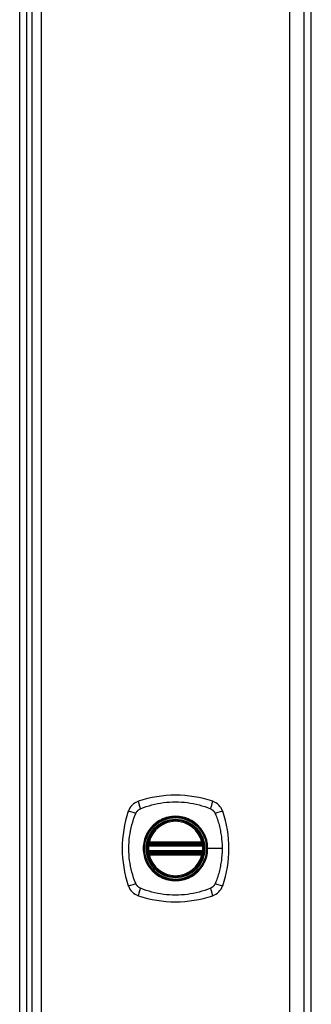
# Model space of a CAD drawing. Header units: inches. Extents: x 23 to 211, y 16 to 130.
# Tile 7 of 11: x 119.48 to 122.71, y 71.78 to 82.69. Entities that reach past the tile are written whole.
import ezdxf

# ---------------------------------------------------------------- set-up
doc = ezdxf.new("R2010")
doc.units = ezdxf.units.IN
doc.header["$MEASUREMENT"] = 0
doc.layers.add('Visible Edges(ANSI)', color=7, linetype='Continuous', lineweight=25)
doc.layers.add('Visible Tangent Edges(ANSI)', color=7, linetype='Continuous', lineweight=25)

msp = doc.modelspace()

# ---------------------------------------------------------------- linework, layer by layer
at = {"layer": 'Visible Edges(ANSI)'}
for p, q in [((122.711, 43.609), (122.711, 103.411)), ((122.631, 43.769), (122.631, 103.25)), ((119.56, 45.756), (119.56, 101.263)), ((119.619, 45.715), (119.619, 101.304)), ((119.481, 45.835), (119.481, 101.184)), ((120.91, 73.549), (121.503, 73.549)), ((120.914, 73.569), (121.499, 73.569)), ((121.503, 73.471), (120.91, 73.471)), ((121.499, 73.451), (120.914, 73.451))]:
    msp.add_line(p, q, dxfattribs=at)
at = {"layer": 'Visible Edges(ANSI)', "flags": 128}
for points in [[(120.898, 73.563), (120.898, 73.563), (120.898, 73.563), (120.898, 73.563), (120.898, 73.562), (120.898, 73.562), (120.898, 73.561), (120.898, 73.561), (120.898, 73.56), (120.898, 73.559), (120.897, 73.558), (120.897, 73.557), (120.897, 73.556), (120.897, 73.555), (120.897, 73.554), (120.897, 73.552), (120.896, 73.551), (120.896, 73.55), (120.896, 73.548), (120.896, 73.547), (120.896, 73.545), (120.895, 73.544), (120.895, 73.542), (120.895, 73.54), (120.895, 73.539)], [(121.518, 73.539), (121.518, 73.54), (121.518, 73.542), (121.518, 73.544), (121.518, 73.545), (121.518, 73.547), (121.517, 73.548), (121.517, 73.55), (121.517, 73.551), (121.517, 73.552), (121.517, 73.554), (121.516, 73.555), (121.516, 73.556), (121.516, 73.557), (121.516, 73.558), (121.516, 73.559), (121.516, 73.56), (121.516, 73.561), (121.515, 73.561), (121.515, 73.562), (121.515, 73.562), (121.515, 73.563), (121.515, 73.563), (121.515, 73.563), (121.515, 73.563)], [(120.895, 73.481), (120.895, 73.48), (120.895, 73.478), (120.895, 73.477), (120.896, 73.475), (120.896, 73.474), (120.896, 73.472), (120.896, 73.471), (120.896, 73.469), (120.897, 73.468), (120.897, 73.467), (120.897, 73.465), (120.897, 73.464), (120.897, 73.463), (120.897, 73.462), (120.898, 73.461), (120.898, 73.46), (120.898, 73.459), (120.898, 73.459), (120.898, 73.458), (120.898, 73.458), (120.898, 73.457), (120.898, 73.457), (120.898, 73.457), (120.898, 73.457)], [(121.515, 73.457), (121.515, 73.457), (121.515, 73.457), (121.515, 73.457), (121.515, 73.458), (121.515, 73.458), (121.515, 73.459), (121.516, 73.459), (121.516, 73.46), (121.516, 73.461), (121.516, 73.462), (121.516, 73.463), (121.516, 73.464), (121.516, 73.465), (121.517, 73.467), (121.517, 73.468), (121.517, 73.469), (121.517, 73.471), (121.517, 73.472), (121.518, 73.474), (121.518, 73.475), (121.518, 73.477), (121.518, 73.478), (121.518, 73.48), (121.518, 73.481)]]:
    msp.add_lwpolyline(points, dxfattribs=at)
at = {"layer": 'Visible Edges(ANSI)'}
for radius in [0.32, 0.315]:
    msp.add_circle((121.207, 73.51), radius, dxfattribs=at)
for centre, radius, start, end in [((121.207, 72.821), 1.28, 71.2278, 108.7722), ((120.852, 73.865), 0.177, 108.7722, 161.2278), ((121.561, 73.865), 0.177, 18.7722, 71.2278), ((121.896, 73.51), 1.28, 161.2278, 198.7722), ((120.518, 73.51), 1.28, 341.2278, 18.7722), ((121.207, 73.51), 0.313, 13.6344, 166.3656), ((121.207, 73.51), 0.313, 174.7499, 185.2501), ((121.207, 73.51), 0.313, 166.3656, 170.216), ((120.91, 73.561), 0.0118, 170.216, 270), ((120.914, 73.581), 0.0118, 166.3656, 270), ((121.499, 73.581), 0.0118, 270, 13.6344), ((121.503, 73.561), 0.0118, 270, 9.784), ((121.207, 73.51), 0.313, 9.784, 13.6344), ((121.207, 73.51), 0.313, 354.7499, 5.2501), ((120.91, 73.459), 0.0118, 90, 189.784), ((121.207, 73.51), 0.313, 189.784, 193.6344), ((120.914, 73.439), 0.0118, 90, 193.6344), ((121.207, 73.51), 0.313, 193.6344, 346.3656), ((121.499, 73.439), 0.0118, 346.3656, 90), ((121.503, 73.459), 0.0118, 350.216, 90), ((121.207, 73.51), 0.313, 346.3656, 350.216), ((120.852, 73.155), 0.177, 198.7722, 251.2278), ((121.561, 73.155), 0.177, 288.7722, 341.2278), ((121.207, 74.199), 1.28, 251.2278, 288.7722)]:
    msp.add_arc(centre, radius, start, end, dxfattribs=at)
at = {"layer": 'Visible Tangent Edges(ANSI)'}
for p, q in [((122.47, 103.25), (122.47, 43.769)), ((119.718, 101.386), (119.718, 45.633)), ((120.895, 73.539), (120.907, 73.538)), ((120.904, 73.562), (120.898, 73.563)), ((120.902, 73.584), (120.914, 73.581)), ((120.907, 73.538), (121.507, 73.538)), ((120.91, 73.549), (120.91, 73.56)), ((120.914, 73.569), (120.914, 73.581)), ((121.499, 73.581), (120.914, 73.581)), ((120.914, 73.559), (120.914, 73.569)), ((120.914, 73.559), (121.499, 73.559)), ((121.499, 73.581), (121.511, 73.584)), ((121.499, 73.581), (121.499, 73.569)), ((121.499, 73.569), (121.499, 73.559)), ((121.503, 73.56), (121.503, 73.549)), ((121.507, 73.538), (121.518, 73.539)), ((121.515, 73.563), (121.509, 73.562)), ((121.559, 73.51), (121.564, 73.51)), ((121.723, 73.51), (121.564, 73.51)), ((120.895, 73.481), (120.907, 73.483)), ((120.898, 73.457), (120.904, 73.458)), ((120.914, 73.439), (120.902, 73.436)), ((121.507, 73.483), (120.907, 73.483)), ((120.91, 73.461), (120.91, 73.471)), ((120.914, 73.451), (120.914, 73.461)), ((121.499, 73.461), (120.914, 73.461)), ((120.914, 73.439), (120.914, 73.451)), ((120.914, 73.439), (121.499, 73.439)), ((121.499, 73.461), (121.499, 73.451)), ((121.499, 73.451), (121.499, 73.439)), ((121.511, 73.436), (121.499, 73.439)), ((121.503, 73.471), (121.503, 73.461)), ((121.507, 73.483), (121.518, 73.481)), ((121.509, 73.458), (121.515, 73.457))]:
    msp.add_line(p, q, dxfattribs=at)
at = {"layer": 'Visible Tangent Edges(ANSI)', "flags": 128}
for points in [[(120.767, 73.899), (120.768, 73.901), (120.77, 73.904), (120.771, 73.907), (120.773, 73.91), (120.774, 73.912), (120.776, 73.915), (120.778, 73.917), (120.78, 73.92), (120.782, 73.922), (120.784, 73.924), (120.786, 73.927), (120.788, 73.929), (120.79, 73.931), (120.792, 73.933), (120.795, 73.935), (120.797, 73.937), (120.8, 73.939), (120.802, 73.941), (120.805, 73.942), (120.807, 73.944), (120.81, 73.946), (120.813, 73.947), (120.815, 73.949), (120.818, 73.95)], [(120.818, 73.95), (120.852, 73.964), (120.883, 73.974), (120.914, 73.984), (120.946, 73.993), (120.978, 74), (121.01, 74.007), (121.042, 74.013), (121.075, 74.018), (121.108, 74.022), (121.14, 74.024), (121.173, 74.026), (121.206, 74.027), (121.24, 74.026), (121.272, 74.025), (121.305, 74.022), (121.338, 74.018), (121.371, 74.013), (121.403, 74.007), (121.435, 74.001), (121.468, 73.993), (121.499, 73.984), (121.531, 73.974), (121.562, 73.964), (121.595, 73.95)], [(121.595, 73.95), (121.597, 73.949), (121.598, 73.949), (121.599, 73.948), (121.601, 73.947), (121.602, 73.947), (121.603, 73.946), (121.605, 73.945), (121.606, 73.944), (121.607, 73.943), (121.609, 73.943), (121.61, 73.942), (121.611, 73.941), (121.613, 73.94), (121.614, 73.939), (121.615, 73.938), (121.616, 73.937), (121.617, 73.936), (121.619, 73.935), (121.62, 73.934), (121.621, 73.933), (121.622, 73.932), (121.623, 73.931), (121.624, 73.93), (121.625, 73.929)], [(120.767, 73.122), (120.753, 73.155), (120.742, 73.186), (120.733, 73.217), (120.724, 73.249), (120.716, 73.281), (120.709, 73.313), (120.704, 73.346), (120.699, 73.378), (120.695, 73.411), (120.692, 73.444), (120.691, 73.477), (120.69, 73.51), (120.691, 73.543), (120.692, 73.576), (120.695, 73.609), (120.699, 73.642), (120.704, 73.674), (120.709, 73.707), (120.716, 73.739), (120.724, 73.771), (120.733, 73.803), (120.742, 73.834), (120.753, 73.865), (120.767, 73.899)], [(121.559, 73.51), (121.547, 73.419), (121.512, 73.334), (121.456, 73.261), (121.383, 73.205), (121.298, 73.17), (121.206, 73.158), (121.115, 73.17), (121.03, 73.205), (120.957, 73.261), (120.902, 73.334), (120.866, 73.419), (120.855, 73.51), (120.867, 73.602), (120.902, 73.687), (120.958, 73.76), (121.03, 73.815), (121.115, 73.85), (121.207, 73.862), (121.298, 73.85), (121.383, 73.815), (121.456, 73.759), (121.512, 73.686), (121.547, 73.601), (121.559, 73.51)], [(121.434, 73.785), (121.418, 73.797), (121.401, 73.809), (121.384, 73.82), (121.365, 73.829), (121.347, 73.838), (121.328, 73.846), (121.308, 73.852), (121.288, 73.857), (121.268, 73.862), (121.248, 73.865), (121.227, 73.866), (121.207, 73.867), (121.186, 73.866), (121.165, 73.865), (121.145, 73.862), (121.125, 73.857), (121.105, 73.852), (121.085, 73.846), (121.066, 73.838), (121.048, 73.829), (121.03, 73.82), (121.012, 73.809), (120.995, 73.797), (120.979, 73.785)], [(121.625, 73.929), (121.627, 73.928), (121.628, 73.927), (121.629, 73.926), (121.63, 73.924), (121.631, 73.923), (121.632, 73.922), (121.633, 73.921), (121.634, 73.92), (121.635, 73.918), (121.635, 73.917), (121.636, 73.916), (121.637, 73.915), (121.638, 73.913), (121.639, 73.912), (121.64, 73.911), (121.641, 73.91), (121.641, 73.908), (121.642, 73.907), (121.643, 73.906), (121.644, 73.904), (121.645, 73.903), (121.645, 73.901), (121.646, 73.9), (121.647, 73.899)], [(121.647, 73.899), (121.655, 73.881), (121.66, 73.865), (121.666, 73.85), (121.671, 73.834), (121.676, 73.818), (121.681, 73.803), (121.685, 73.787), (121.689, 73.771), (121.693, 73.755), (121.697, 73.739), (121.701, 73.723), (121.704, 73.707), (121.707, 73.691), (121.71, 73.674), (121.712, 73.658), (121.715, 73.642), (121.717, 73.625), (121.718, 73.609), (121.72, 73.593), (121.721, 73.576), (121.722, 73.56), (121.723, 73.543), (121.723, 73.527), (121.723, 73.51)], [(120.932, 73.738), (120.919, 73.722), (120.908, 73.705), (120.897, 73.687), (120.887, 73.669), (120.879, 73.65), (120.871, 73.631), (120.865, 73.612), (120.859, 73.592), (120.855, 73.571), (120.852, 73.551), (120.85, 73.531), (120.85, 73.51), (120.85, 73.489), (120.852, 73.469), (120.855, 73.449), (120.859, 73.428), (120.865, 73.409), (120.871, 73.389), (120.879, 73.37), (120.887, 73.351), (120.897, 73.333), (120.908, 73.315), (120.919, 73.299), (120.932, 73.283)], [(120.979, 73.785), (120.977, 73.783), (120.975, 73.781), (120.973, 73.779), (120.971, 73.777), (120.969, 73.776), (120.967, 73.774), (120.964, 73.772), (120.962, 73.77), (120.96, 73.768), (120.958, 73.766), (120.956, 73.764), (120.954, 73.762), (120.953, 73.76), (120.951, 73.758), (120.949, 73.756), (120.947, 73.754), (120.945, 73.752), (120.943, 73.75), (120.941, 73.748), (120.939, 73.746), (120.937, 73.744), (120.936, 73.742), (120.934, 73.74), (120.932, 73.738)], [(121.481, 73.738), (121.479, 73.74), (121.478, 73.742), (121.476, 73.744), (121.474, 73.746), (121.472, 73.748), (121.47, 73.75), (121.468, 73.752), (121.467, 73.754), (121.465, 73.756), (121.463, 73.758), (121.461, 73.76), (121.459, 73.762), (121.457, 73.764), (121.455, 73.766), (121.453, 73.768), (121.451, 73.77), (121.449, 73.772), (121.447, 73.774), (121.445, 73.776), (121.443, 73.777), (121.441, 73.779), (121.438, 73.781), (121.436, 73.783), (121.434, 73.785)], [(121.564, 73.51), (121.563, 73.52), (121.563, 73.531), (121.562, 73.541), (121.561, 73.551), (121.56, 73.561), (121.558, 73.572), (121.556, 73.582), (121.554, 73.592), (121.552, 73.602), (121.549, 73.612), (121.546, 73.621), (121.542, 73.631), (121.539, 73.641), (121.535, 73.65), (121.531, 73.66), (121.526, 73.669), (121.521, 73.678), (121.516, 73.687), (121.511, 73.696), (121.506, 73.705), (121.5, 73.713), (121.494, 73.722), (121.488, 73.73), (121.481, 73.738)], [(120.902, 73.584), (120.902, 73.583), (120.902, 73.582), (120.902, 73.581), (120.902, 73.58), (120.902, 73.579), (120.902, 73.578), (120.901, 73.577), (120.901, 73.576), (120.901, 73.575), (120.901, 73.574), (120.901, 73.573), (120.901, 73.573), (120.901, 73.572), (120.902, 73.571), (120.902, 73.57), (120.902, 73.569), (120.902, 73.568), (120.902, 73.567), (120.902, 73.566), (120.903, 73.565), (120.903, 73.565), (120.903, 73.564), (120.904, 73.563), (120.904, 73.562)], [(120.904, 73.562), (120.904, 73.562), (120.905, 73.562), (120.905, 73.562), (120.905, 73.562), (120.905, 73.561), (120.905, 73.561), (120.906, 73.561), (120.906, 73.561), (120.906, 73.561), (120.906, 73.561), (120.907, 73.561), (120.907, 73.561), (120.907, 73.56), (120.907, 73.56), (120.908, 73.56), (120.908, 73.56), (120.908, 73.56), (120.908, 73.56), (120.909, 73.56), (120.909, 73.56), (120.909, 73.56), (120.909, 73.56), (120.91, 73.56), (120.91, 73.56)], [(120.907, 73.538), (120.907, 73.538), (120.907, 73.539), (120.907, 73.54), (120.907, 73.541), (120.908, 73.541), (120.908, 73.542), (120.908, 73.543), (120.908, 73.544), (120.908, 73.544), (120.908, 73.545), (120.909, 73.545), (120.909, 73.546), (120.909, 73.547), (120.909, 73.547), (120.909, 73.547), (120.909, 73.548), (120.909, 73.548), (120.91, 73.549), (120.91, 73.549), (120.91, 73.549), (120.91, 73.549), (120.91, 73.549), (120.91, 73.549), (120.91, 73.549)], [(120.91, 73.56), (120.91, 73.56), (120.91, 73.56), (120.91, 73.56), (120.911, 73.56), (120.911, 73.559), (120.911, 73.559), (120.911, 73.559), (120.911, 73.559), (120.911, 73.559), (120.912, 73.559), (120.912, 73.559), (120.912, 73.559), (120.912, 73.559), (120.912, 73.559), (120.912, 73.559), (120.913, 73.559), (120.913, 73.559), (120.913, 73.559), (120.913, 73.559), (120.913, 73.559), (120.913, 73.559), (120.914, 73.559), (120.914, 73.559), (120.914, 73.559)], [(121.481, 73.283), (121.488, 73.291), (121.494, 73.299), (121.5, 73.307), (121.506, 73.316), (121.511, 73.324), (121.516, 73.333), (121.521, 73.342), (121.526, 73.351), (121.531, 73.361), (121.535, 73.37), (121.539, 73.38), (121.542, 73.389), (121.546, 73.399), (121.549, 73.409), (121.552, 73.419), (121.554, 73.429), (121.556, 73.439), (121.558, 73.449), (121.56, 73.459), (121.561, 73.469), (121.562, 73.479), (121.563, 73.49), (121.563, 73.5), (121.564, 73.51)], [(121.499, 73.559), (121.5, 73.559), (121.5, 73.559), (121.5, 73.559), (121.5, 73.559), (121.5, 73.559), (121.5, 73.559), (121.501, 73.559), (121.501, 73.559), (121.501, 73.559), (121.501, 73.559), (121.501, 73.559), (121.501, 73.559), (121.502, 73.559), (121.502, 73.559), (121.502, 73.559), (121.502, 73.559), (121.502, 73.559), (121.502, 73.559), (121.503, 73.559), (121.503, 73.56), (121.503, 73.56), (121.503, 73.56), (121.503, 73.56), (121.503, 73.56)], [(121.503, 73.56), (121.504, 73.56), (121.504, 73.56), (121.504, 73.56), (121.505, 73.56), (121.505, 73.56), (121.505, 73.56), (121.505, 73.56), (121.506, 73.56), (121.506, 73.56), (121.506, 73.56), (121.506, 73.56), (121.507, 73.561), (121.507, 73.561), (121.507, 73.561), (121.507, 73.561), (121.507, 73.561), (121.508, 73.561), (121.508, 73.561), (121.508, 73.561), (121.508, 73.562), (121.509, 73.562), (121.509, 73.562), (121.509, 73.562), (121.509, 73.562)], [(121.503, 73.549), (121.503, 73.549), (121.504, 73.549), (121.504, 73.549), (121.504, 73.549), (121.504, 73.549), (121.504, 73.549), (121.504, 73.548), (121.504, 73.548), (121.504, 73.547), (121.504, 73.547), (121.504, 73.547), (121.505, 73.546), (121.505, 73.545), (121.505, 73.545), (121.505, 73.544), (121.505, 73.544), (121.505, 73.543), (121.506, 73.542), (121.506, 73.541), (121.506, 73.541), (121.506, 73.54), (121.506, 73.539), (121.506, 73.538), (121.507, 73.538)], [(121.509, 73.562), (121.51, 73.563), (121.51, 73.564), (121.51, 73.565), (121.511, 73.565), (121.511, 73.566), (121.511, 73.567), (121.511, 73.568), (121.511, 73.569), (121.512, 73.57), (121.512, 73.571), (121.512, 73.572), (121.512, 73.573), (121.512, 73.573), (121.512, 73.574), (121.512, 73.575), (121.512, 73.576), (121.512, 73.577), (121.512, 73.578), (121.512, 73.579), (121.512, 73.58), (121.511, 73.581), (121.511, 73.582), (121.511, 73.583), (121.511, 73.584)], [(121.723, 73.51), (121.723, 73.494), (121.723, 73.477), (121.722, 73.461), (121.721, 73.444), (121.72, 73.428), (121.718, 73.411), (121.717, 73.395), (121.715, 73.378), (121.712, 73.362), (121.71, 73.346), (121.707, 73.33), (121.704, 73.313), (121.701, 73.297), (121.697, 73.281), (121.693, 73.265), (121.689, 73.249), (121.685, 73.233), (121.681, 73.218), (121.676, 73.202), (121.671, 73.186), (121.666, 73.171), (121.66, 73.155), (121.655, 73.14), (121.647, 73.122)], [(120.904, 73.458), (120.904, 73.457), (120.903, 73.456), (120.903, 73.456), (120.903, 73.455), (120.902, 73.454), (120.902, 73.453), (120.902, 73.452), (120.902, 73.451), (120.902, 73.45), (120.902, 73.45), (120.901, 73.449), (120.901, 73.448), (120.901, 73.447), (120.901, 73.446), (120.901, 73.445), (120.901, 73.444), (120.901, 73.443), (120.902, 73.442), (120.902, 73.441), (120.902, 73.44), (120.902, 73.439), (120.902, 73.438), (120.902, 73.437), (120.902, 73.436)], [(120.91, 73.461), (120.91, 73.461), (120.909, 73.461), (120.909, 73.46), (120.909, 73.46), (120.909, 73.46), (120.908, 73.46), (120.908, 73.46), (120.908, 73.46), (120.908, 73.46), (120.907, 73.46), (120.907, 73.46), (120.907, 73.46), (120.907, 73.46), (120.906, 73.459), (120.906, 73.459), (120.906, 73.459), (120.906, 73.459), (120.905, 73.459), (120.905, 73.459), (120.905, 73.459), (120.905, 73.458), (120.905, 73.458), (120.904, 73.458), (120.904, 73.458)], [(120.91, 73.471), (120.91, 73.471), (120.91, 73.471), (120.91, 73.471), (120.91, 73.471), (120.91, 73.471), (120.91, 73.472), (120.909, 73.472), (120.909, 73.472), (120.909, 73.473), (120.909, 73.473), (120.909, 73.474), (120.909, 73.474), (120.909, 73.475), (120.908, 73.475), (120.908, 73.476), (120.908, 73.477), (120.908, 73.477), (120.908, 73.478), (120.908, 73.479), (120.907, 73.48), (120.907, 73.48), (120.907, 73.481), (120.907, 73.482), (120.907, 73.483)], [(120.914, 73.461), (120.914, 73.461), (120.914, 73.461), (120.913, 73.461), (120.913, 73.461), (120.913, 73.461), (120.913, 73.461), (120.913, 73.461), (120.913, 73.461), (120.912, 73.461), (120.912, 73.461), (120.912, 73.461), (120.912, 73.461), (120.912, 73.461), (120.912, 73.461), (120.911, 73.461), (120.911, 73.461), (120.911, 73.461), (120.911, 73.461), (120.911, 73.461), (120.911, 73.461), (120.91, 73.461), (120.91, 73.461), (120.91, 73.461), (120.91, 73.461)], [(121.503, 73.461), (121.503, 73.461), (121.503, 73.461), (121.503, 73.461), (121.503, 73.461), (121.503, 73.461), (121.502, 73.461), (121.502, 73.461), (121.502, 73.461), (121.502, 73.461), (121.502, 73.461), (121.502, 73.461), (121.501, 73.461), (121.501, 73.461), (121.501, 73.461), (121.501, 73.461), (121.501, 73.461), (121.501, 73.461), (121.5, 73.461), (121.5, 73.461), (121.5, 73.461), (121.5, 73.461), (121.5, 73.461), (121.5, 73.461), (121.499, 73.461)], [(121.507, 73.483), (121.506, 73.482), (121.506, 73.481), (121.506, 73.48), (121.506, 73.48), (121.506, 73.479), (121.506, 73.478), (121.505, 73.477), (121.505, 73.477), (121.505, 73.476), (121.505, 73.475), (121.505, 73.475), (121.505, 73.474), (121.504, 73.474), (121.504, 73.473), (121.504, 73.473), (121.504, 73.472), (121.504, 73.472), (121.504, 73.472), (121.504, 73.471), (121.504, 73.471), (121.504, 73.471), (121.504, 73.471), (121.503, 73.471), (121.503, 73.471)], [(121.509, 73.458), (121.509, 73.458), (121.509, 73.458), (121.509, 73.458), (121.508, 73.459), (121.508, 73.459), (121.508, 73.459), (121.508, 73.459), (121.507, 73.459), (121.507, 73.459), (121.507, 73.459), (121.507, 73.46), (121.507, 73.46), (121.506, 73.46), (121.506, 73.46), (121.506, 73.46), (121.506, 73.46), (121.505, 73.46), (121.505, 73.46), (121.505, 73.46), (121.505, 73.46), (121.504, 73.46), (121.504, 73.461), (121.504, 73.461), (121.503, 73.461)], [(121.511, 73.436), (121.511, 73.437), (121.511, 73.438), (121.511, 73.439), (121.512, 73.44), (121.512, 73.441), (121.512, 73.442), (121.512, 73.443), (121.512, 73.444), (121.512, 73.445), (121.512, 73.446), (121.512, 73.447), (121.512, 73.448), (121.512, 73.449), (121.512, 73.45), (121.512, 73.45), (121.511, 73.451), (121.511, 73.452), (121.511, 73.453), (121.511, 73.454), (121.511, 73.455), (121.51, 73.456), (121.51, 73.456), (121.51, 73.457), (121.509, 73.458)], [(120.932, 73.283), (120.934, 73.28), (120.936, 73.278), (120.937, 73.276), (120.939, 73.274), (120.941, 73.272), (120.943, 73.27), (120.945, 73.268), (120.947, 73.266), (120.949, 73.264), (120.951, 73.262), (120.953, 73.26), (120.954, 73.258), (120.956, 73.256), (120.958, 73.254), (120.96, 73.252), (120.962, 73.25), (120.964, 73.248), (120.967, 73.246), (120.969, 73.245), (120.971, 73.243), (120.973, 73.241), (120.975, 73.239), (120.977, 73.237), (120.979, 73.235)], [(120.979, 73.235), (120.995, 73.223), (121.012, 73.211), (121.03, 73.2), (121.048, 73.191), (121.067, 73.182), (121.086, 73.175), (121.105, 73.168), (121.125, 73.163), (121.145, 73.159), (121.165, 73.156), (121.186, 73.154), (121.207, 73.153), (121.227, 73.154), (121.248, 73.156), (121.268, 73.159), (121.288, 73.163), (121.308, 73.168), (121.328, 73.175), (121.347, 73.182), (121.366, 73.191), (121.384, 73.2), (121.401, 73.211), (121.418, 73.223), (121.434, 73.235)], [(121.434, 73.235), (121.436, 73.237), (121.438, 73.239), (121.441, 73.241), (121.443, 73.243), (121.445, 73.245), (121.447, 73.246), (121.449, 73.248), (121.451, 73.25), (121.453, 73.252), (121.455, 73.254), (121.457, 73.256), (121.459, 73.258), (121.461, 73.26), (121.463, 73.262), (121.465, 73.264), (121.467, 73.266), (121.468, 73.268), (121.47, 73.27), (121.472, 73.272), (121.474, 73.274), (121.476, 73.276), (121.478, 73.278), (121.479, 73.28), (121.481, 73.283)], [(120.818, 73.07), (120.815, 73.072), (120.813, 73.073), (120.81, 73.074), (120.807, 73.076), (120.805, 73.078), (120.802, 73.079), (120.8, 73.081), (120.797, 73.083), (120.795, 73.085), (120.792, 73.087), (120.79, 73.089), (120.788, 73.091), (120.786, 73.094), (120.784, 73.096), (120.782, 73.098), (120.78, 73.101), (120.778, 73.103), (120.776, 73.105), (120.774, 73.108), (120.773, 73.111), (120.771, 73.113), (120.77, 73.116), (120.768, 73.119), (120.767, 73.122)], [(121.595, 73.07), (121.562, 73.056), (121.531, 73.046), (121.499, 73.036), (121.468, 73.027), (121.435, 73.02), (121.403, 73.013), (121.371, 73.007), (121.338, 73.002), (121.305, 72.998), (121.272, 72.996), (121.24, 72.994), (121.206, 72.994), (121.173, 72.994), (121.14, 72.996), (121.108, 72.998), (121.075, 73.002), (121.042, 73.007), (121.01, 73.013), (120.978, 73.02), (120.946, 73.028), (120.914, 73.036), (120.883, 73.046), (120.852, 73.056), (120.818, 73.07)], [(121.647, 73.122), (121.645, 73.119), (121.644, 73.116), (121.642, 73.113), (121.641, 73.111), (121.639, 73.108), (121.637, 73.106), (121.636, 73.103), (121.634, 73.101), (121.632, 73.098), (121.63, 73.096), (121.628, 73.094), (121.625, 73.091), (121.623, 73.089), (121.621, 73.087), (121.619, 73.085), (121.616, 73.083), (121.614, 73.081), (121.611, 73.08), (121.609, 73.078), (121.606, 73.076), (121.603, 73.074), (121.601, 73.073), (121.598, 73.072), (121.595, 73.07)]]:
    msp.add_lwpolyline(points, dxfattribs=at)
at = {"layer": 'Visible Tangent Edges(ANSI)'}
for radius in [0.346, 0.342, 0.325, 0.324]:
    msp.add_circle((121.207, 73.51), radius, dxfattribs=at)
for start, end in [(13.6344, 166.3656), (174.7499, 185.2501), (354.7499, 5.2501), (193.6344, 346.3656)]:
    msp.add_arc((121.207, 73.51), 0.301, start, end, dxfattribs=at)
for centre, major_axis, ratio, start_param, end_param in [((120.832, 73.922), (-0.037, 0.112), 0.042597, 0.170073, 1.307344), ((121.581, 73.922), (0.037, 0.112), 0.042597, 4.975842, 6.113112), ((120.794, 73.884), (-0.112, 0.037), 0.042597, 4.975842, 6.113112), ((121.619, 73.884), (0.112, 0.037), 0.042597, 0.170073, 1.307344), ((120.899, 73.563), (0.00773, 0.00893), 0.431674, 4.96723, 6.283185), ((120.91, 73.558), (0.0021, 0.0116), 0.025638, 0, 1.426581), ((121.503, 73.558), (-0.0021, 0.0116), 0.025638, 4.856604, 6.283185), ((121.515, 73.563), (-0.00773, 0.00893), 0.431674, 0, 1.315955), ((120.899, 73.457), (0.00773, -0.00893), 0.431674, 0, 1.315955), ((120.91, 73.462), (0.0021, -0.0116), 0.025638, 4.856604, 6.283185), ((121.503, 73.462), (-0.0021, -0.0116), 0.025638, 0, 1.426581), ((121.515, 73.457), (-0.00773, -0.00893), 0.431674, 4.96723, 6.283185), ((120.794, 73.136), (-0.112, -0.037), 0.042597, 0.170073, 1.307344), ((120.832, 73.098), (-0.037, -0.112), 0.042597, 4.975842, 6.113112), ((121.581, 73.098), (0.037, -0.112), 0.042597, 0.170073, 1.307344), ((121.619, 73.136), (0.112, -0.037), 0.042597, 4.975842, 6.113112)]:
    msp.add_ellipse(centre, major_axis=major_axis, ratio=ratio, start_param=start_param, end_param=end_param, dxfattribs=at)

doc.saveas('drawing.dxf')
